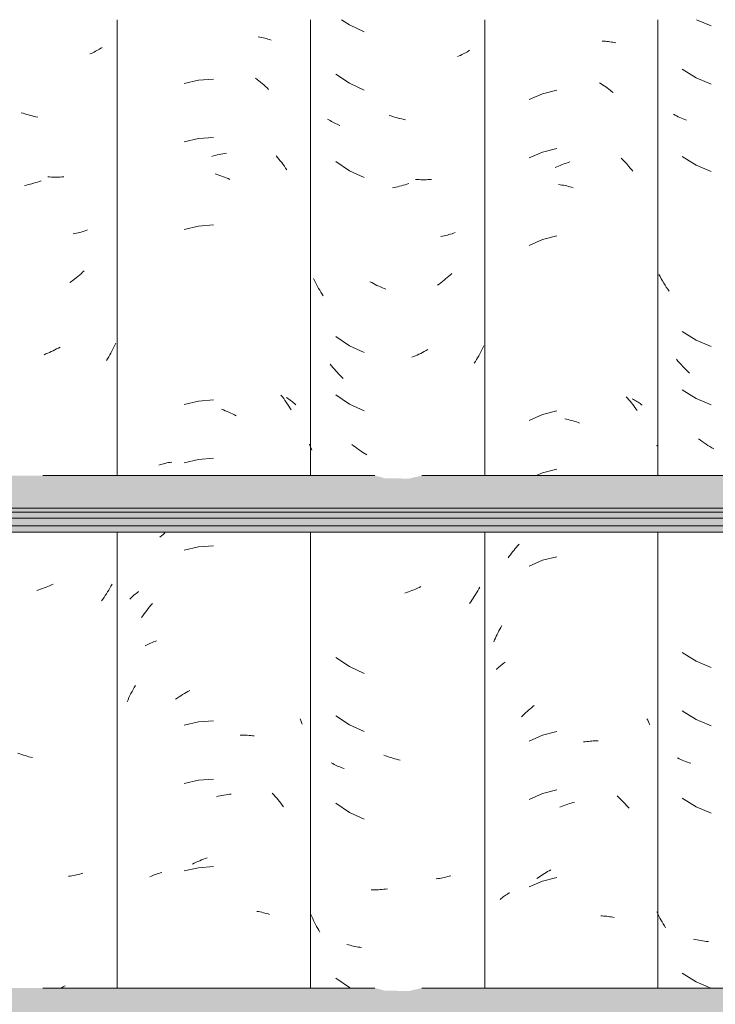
# Model space of a CAD drawing. Header units: metres. Extents: x -28.2 to -1.6, y -1.6 to 5.9.
# Tile 34 of 88: x -18.946 to -18.586, y 3.005 to 3.514. Entities that reach past the tile are written whole.
import ezdxf

# ---------------------------------------------------------------- set-up
doc = ezdxf.new("R2010")
doc.units = ezdxf.units.M
doc.layers.add('A-GLAZ-CWMG', color=7, linetype='Continuous', lineweight=5)
doc.layers.add('A-ROOF', color=7, linetype='Continuous', lineweight=5)

# ---------------------------------------------------------------- blocks, each defined once
blk = doc.blocks.new('FP_59-CASA 3')
at = {"layer": 'A-GLAZ-CWMG', "color": 9, "true_color": 0xc0c0c0}
for p, q in [((-18.59602, 3.51402), (-18.58857, 3.51088)), ((-18.60352, 3.4885), (-18.59636, 3.48402)), ((-18.59636, 3.48402), (-18.58857, 3.48074)), ((-18.60716, 3.4647), (-18.60794, 3.46514)), ((-18.60637, 3.46427), (-18.60716, 3.4647)), ((-18.60556, 3.46386), (-18.60637, 3.46427)), ((-18.60474, 3.46347), (-18.60556, 3.46386)), ((-18.6039, 3.4631), (-18.60474, 3.46347)), ((-18.60305, 3.46274), (-18.6039, 3.4631)), ((-18.60219, 3.46239), (-18.60305, 3.46274)), ((-18.60132, 3.46207), (-18.60219, 3.46239)), ((-18.60352, 3.44328), (-18.59636, 3.43881)), ((-18.59636, 3.43881), (-18.58857, 3.43553)), ((-18.61496, 3.38123), (-18.61556, 3.38236)), ((-18.61434, 3.38011), (-18.61496, 3.38123)), ((-18.61371, 3.379), (-18.61434, 3.38011)), ((-18.61305, 3.37791), (-18.61371, 3.379)), ((-18.61238, 3.37683), (-18.61305, 3.37791)), ((-18.6117, 3.37576), (-18.61238, 3.37683)), ((-18.611, 3.3747), (-18.6117, 3.37576)), ((-18.61028, 3.37366), (-18.611, 3.3747)), ((-18.60352, 3.35285), (-18.59636, 3.34838)), ((-18.59636, 3.34838), (-18.58857, 3.3451)), ((-18.60567, 3.3376), (-18.60647, 3.33855)), ((-18.60485, 3.33667), (-18.60567, 3.3376)), ((-18.60401, 3.33575), (-18.60485, 3.33667)), ((-18.60317, 3.33485), (-18.60401, 3.33575)), ((-18.60231, 3.33397), (-18.60317, 3.33485)), ((-18.60144, 3.3331), (-18.60231, 3.33397)), ((-18.60056, 3.33225), (-18.60144, 3.3331)), ((-18.59966, 3.33142), (-18.60056, 3.33225)), ((-18.60352, 3.32271), (-18.59636, 3.31824)), ((-18.59636, 3.31824), (-18.58857, 3.31496)), ((-18.59408, 3.29669), (-18.59503, 3.29741)), ((-18.61643, 3.29367), (-18.61663, 3.29406)), ((-18.59311, 3.29599), (-18.59408, 3.29669)), ((-18.59214, 3.2953), (-18.59311, 3.29599)), ((-18.59116, 3.29464), (-18.59214, 3.2953)), ((-18.59017, 3.294), (-18.59116, 3.29464)), ((-18.58917, 3.29338), (-18.59017, 3.294)), ((-18.58817, 3.29277), (-18.58917, 3.29338)), ((-18.58715, 3.29219), (-18.58817, 3.29277)), ((-18.60352, 3.18707), (-18.59636, 3.18259)), ((-18.59636, 3.18259), (-18.58857, 3.17931)), ((-18.60352, 3.15692), (-18.59636, 3.15245)), ((-18.59636, 3.15245), (-18.58857, 3.14917)), ((-18.60511, 3.13208), (-18.60592, 3.13248)), ((-18.60428, 3.13169), (-18.60511, 3.13208)), ((-18.60344, 3.13133), (-18.60428, 3.13169)), ((-18.60258, 3.13098), (-18.60344, 3.13133)), ((-18.60172, 3.13064), (-18.60258, 3.13098)), ((-18.60084, 3.13033), (-18.60172, 3.13064)), ((-18.59995, 3.13003), (-18.60084, 3.13033)), ((-18.59904, 3.12975), (-18.59995, 3.13003)), ((-18.60352, 3.11171), (-18.59636, 3.10724)), ((-18.59636, 3.10724), (-18.58857, 3.10396)), ((-18.61611, 3.05187), (-18.61663, 3.05292)), ((-18.61558, 3.05082), (-18.61611, 3.05187)), ((-18.61503, 3.04979), (-18.61558, 3.05082)), ((-18.61447, 3.04876), (-18.61503, 3.04979)), ((-18.61389, 3.04775), (-18.61447, 3.04876)), ((-18.6133, 3.04674), (-18.61389, 3.04775)), ((-18.6127, 3.04575), (-18.6133, 3.04674)), ((-18.61208, 3.04477), (-18.6127, 3.04575)), ((-18.59673, 3.0387), (-18.59766, 3.03893)), ((-18.59579, 3.03848), (-18.59673, 3.0387)), ((-18.59484, 3.03829), (-18.59579, 3.03848)), ((-18.59388, 3.03811), (-18.59484, 3.03829)), ((-18.59292, 3.03795), (-18.59388, 3.03811)), ((-18.59194, 3.03781), (-18.59292, 3.03795)), ((-18.59096, 3.03769), (-18.59194, 3.03781)), ((-18.58997, 3.03759), (-18.59096, 3.03769)), ((-18.60352, 3.02128), (-18.59636, 3.01681)), ((-18.59636, 3.01681), (-18.58874, 3.0136))]:
    blk.add_line(p, q, dxfattribs=at)
blk = doc.blocks.new('FP_60-CASA 3')
at = {"layer": 'A-GLAZ-CWMG', "color": 9, "true_color": 0xc0c0c0}
for p, q in [((-18.64477, 3.50298), (-18.64397, 3.50293)), ((-18.64397, 3.50293), (-18.64319, 3.50287)), ((-18.64319, 3.50287), (-18.6424, 3.50279)), ((-18.6424, 3.50279), (-18.64163, 3.5027)), ((-18.64163, 3.5027), (-18.64085, 3.5026)), ((-18.64085, 3.5026), (-18.64009, 3.50248)), ((-18.64009, 3.50248), (-18.63933, 3.50234)), ((-18.63933, 3.50234), (-18.63858, 3.5022)), ((-18.63858, 3.5022), (-18.63784, 3.50204)), ((-18.64622, 3.4814), (-18.64542, 3.4809)), ((-18.64542, 3.4809), (-18.64462, 3.48039)), ((-18.67562, 3.47578), (-18.68257, 3.47274)), ((-18.66826, 3.47766), (-18.67562, 3.47578)), ((-18.64462, 3.48039), (-18.64383, 3.47986)), ((-18.64383, 3.47986), (-18.64304, 3.47931)), ((-18.64304, 3.47931), (-18.64226, 3.47875)), ((-18.64226, 3.47875), (-18.64148, 3.47818)), ((-18.64148, 3.47818), (-18.64071, 3.47759)), ((-18.64071, 3.47759), (-18.63995, 3.47699)), ((-18.63995, 3.47699), (-18.6392, 3.47638)), ((-18.67562, 3.44564), (-18.68257, 3.4426)), ((-18.66826, 3.44752), (-18.67562, 3.44564)), ((-18.6641, 3.43966), (-18.66326, 3.43996)), ((-18.66326, 3.43996), (-18.66241, 3.44025)), ((-18.66241, 3.44025), (-18.66157, 3.44051)), ((-18.63509, 3.44254), (-18.63438, 3.44184)), ((-18.63438, 3.44184), (-18.63369, 3.44113)), ((-18.63369, 3.44113), (-18.633, 3.4404)), ((-18.633, 3.4404), (-18.63232, 3.43966)), ((-18.66913, 3.43755), (-18.6683, 3.43794)), ((-18.6683, 3.43794), (-18.66746, 3.43832)), ((-18.66746, 3.43832), (-18.66663, 3.43868)), ((-18.66663, 3.43868), (-18.66579, 3.43902)), ((-18.66579, 3.43902), (-18.66495, 3.43935)), ((-18.66495, 3.43935), (-18.6641, 3.43966)), ((-18.63232, 3.43966), (-18.63165, 3.43891)), ((-18.63165, 3.43891), (-18.63099, 3.43815)), ((-18.63099, 3.43815), (-18.63034, 3.43737)), ((-18.63034, 3.43737), (-18.6297, 3.43659)), ((-18.6297, 3.43659), (-18.62907, 3.43579)), ((-18.66738, 3.42884), (-18.66654, 3.42872)), ((-18.66654, 3.42872), (-18.6657, 3.42858)), ((-18.6657, 3.42858), (-18.66486, 3.42843)), ((-18.66486, 3.42843), (-18.66402, 3.42826)), ((-18.66402, 3.42826), (-18.66318, 3.42808)), ((-18.66318, 3.42808), (-18.66233, 3.42789)), ((-18.66233, 3.42789), (-18.66149, 3.42767)), ((-18.66149, 3.42767), (-18.66064, 3.42745)), ((-18.66064, 3.42745), (-18.65979, 3.4272)), ((-18.67562, 3.40043), (-18.68257, 3.39739)), ((-18.66826, 3.4023), (-18.67562, 3.40043)), ((-18.63238, 3.31915), (-18.63171, 3.3184)), ((-18.63171, 3.3184), (-18.63104, 3.31764)), ((-18.63104, 3.31764), (-18.63039, 3.31687)), ((-18.62932, 3.31814), (-18.6287, 3.31781)), ((-18.6287, 3.31781), (-18.62808, 3.31747)), ((-18.63039, 3.31687), (-18.62975, 3.31608)), ((-18.62975, 3.31608), (-18.62912, 3.31529)), ((-18.62912, 3.31529), (-18.6285, 3.31448)), ((-18.6285, 3.31448), (-18.62789, 3.31366)), ((-18.62808, 3.31747), (-18.62748, 3.31713)), ((-18.62789, 3.31366), (-18.62729, 3.31283)), ((-18.62748, 3.31713), (-18.62689, 3.31677)), ((-18.62729, 3.31283), (-18.6267, 3.31199)), ((-18.62689, 3.31677), (-18.62631, 3.3164)), ((-18.62631, 3.3164), (-18.62574, 3.31602)), ((-18.62574, 3.31602), (-18.62518, 3.31563)), ((-18.62518, 3.31563), (-18.62464, 3.31523)), ((-18.62464, 3.31523), (-18.6241, 3.31482)), ((-18.67562, 3.31), (-18.68257, 3.30696)), ((-18.66826, 3.31187), (-18.67562, 3.31)), ((-18.66409, 3.30771), (-18.66325, 3.30753)), ((-18.66325, 3.30753), (-18.6624, 3.30733)), ((-18.6624, 3.30733), (-18.66156, 3.30712)), ((-18.66156, 3.30712), (-18.66071, 3.3069)), ((-18.66071, 3.3069), (-18.65987, 3.30665)), ((-18.65987, 3.30665), (-18.65902, 3.3064)), ((-18.65902, 3.3064), (-18.65817, 3.30613)), ((-18.65817, 3.30613), (-18.65733, 3.30584)), ((-18.65733, 3.30584), (-18.65649, 3.30554)), ((-18.67562, 3.27985), (-18.67896, 3.27839)), ((-18.66826, 3.28173), (-18.67562, 3.27985)), ((-18.68973, 3.2407), (-18.68907, 3.24146)), ((-18.68907, 3.24146), (-18.6884, 3.24221)), ((-18.6884, 3.24221), (-18.68772, 3.24295)), ((-18.69348, 3.23588), (-18.69288, 3.23671)), ((-18.69288, 3.23671), (-18.69227, 3.23753)), ((-18.69227, 3.23753), (-18.69165, 3.23834)), ((-18.69165, 3.23834), (-18.69102, 3.23914)), ((-18.69102, 3.23914), (-18.69038, 3.23992)), ((-18.69038, 3.23992), (-18.68973, 3.2407)), ((-18.66826, 3.23652), (-18.67562, 3.23464)), ((-18.67562, 3.23464), (-18.68257, 3.2316)), ((-18.69715, 3.19999), (-18.69663, 3.20089)), ((-18.69958, 3.19537), (-18.69912, 3.19631)), ((-18.69912, 3.19631), (-18.69865, 3.19725)), ((-18.69865, 3.19725), (-18.69816, 3.19817)), ((-18.69816, 3.19817), (-18.69766, 3.19909)), ((-18.69766, 3.19909), (-18.69715, 3.19999)), ((-18.70088, 3.1925), (-18.70046, 3.19347)), ((-18.70046, 3.19347), (-18.70003, 3.19442)), ((-18.70003, 3.19442), (-18.69958, 3.19537)), ((-18.69759, 3.18), (-18.69708, 3.18043)), ((-18.69708, 3.18043), (-18.69655, 3.18085)), ((-18.69655, 3.18085), (-18.69602, 3.18125)), ((-18.69602, 3.18125), (-18.69547, 3.18165)), ((-18.69547, 3.18165), (-18.69491, 3.18204)), ((-18.69951, 3.17821), (-18.69905, 3.17867)), ((-18.69905, 3.17867), (-18.69858, 3.17912)), ((-18.69858, 3.17912), (-18.69809, 3.17957)), ((-18.69809, 3.17957), (-18.69759, 3.18)), ((-18.68584, 3.15445), (-18.68513, 3.15514)), ((-18.68513, 3.15514), (-18.68441, 3.15582)), ((-18.68441, 3.15582), (-18.68368, 3.15648)), ((-18.68368, 3.15648), (-18.68294, 3.15713)), ((-18.68294, 3.15713), (-18.6822, 3.15777)), ((-18.6822, 3.15777), (-18.68145, 3.1584)), ((-18.68145, 3.1584), (-18.68069, 3.15901)), ((-18.68069, 3.15901), (-18.67993, 3.15961)), ((-18.68654, 3.15374), (-18.68584, 3.15445)), ((-18.62169, 3.15277), (-18.6213, 3.15198)), ((-18.6213, 3.15198), (-18.62092, 3.15119)), ((-18.62092, 3.15119), (-18.62055, 3.15039)), ((-18.62055, 3.15039), (-18.62019, 3.14959)), ((-18.66826, 3.14609), (-18.67562, 3.14421)), ((-18.67562, 3.14421), (-18.68257, 3.14117)), ((-18.65441, 3.14075), (-18.65357, 3.14087)), ((-18.65357, 3.14087), (-18.65274, 3.14098)), ((-18.65274, 3.14098), (-18.65191, 3.14108)), ((-18.65191, 3.14108), (-18.65107, 3.14116)), ((-18.65107, 3.14116), (-18.65025, 3.14122)), ((-18.65025, 3.14122), (-18.64942, 3.14127)), ((-18.64942, 3.14127), (-18.6486, 3.1413)), ((-18.6486, 3.1413), (-18.64779, 3.14132)), ((-18.64779, 3.14132), (-18.64698, 3.14133)), ((-18.67562, 3.11407), (-18.68257, 3.11103)), ((-18.66826, 3.11595), (-18.67562, 3.11407)), ((-18.66168, 3.10891), (-18.66084, 3.10916)), ((-18.66084, 3.10916), (-18.65999, 3.1094)), ((-18.65999, 3.1094), (-18.65914, 3.10963)), ((-18.63715, 3.11291), (-18.63643, 3.11224)), ((-18.63643, 3.11224), (-18.63571, 3.11157)), ((-18.63571, 3.11157), (-18.63499, 3.11088)), ((-18.63499, 3.11088), (-18.63429, 3.11017)), ((-18.63429, 3.11017), (-18.63359, 3.10946)), ((-18.63359, 3.10946), (-18.63291, 3.10873)), ((-18.66674, 3.10706), (-18.6659, 3.10741)), ((-18.6659, 3.10741), (-18.66506, 3.10774)), ((-18.66506, 3.10774), (-18.66422, 3.10805)), ((-18.66422, 3.10805), (-18.66337, 3.10835)), ((-18.66337, 3.10835), (-18.66253, 3.10864)), ((-18.66253, 3.10864), (-18.66168, 3.10891)), ((-18.63291, 3.10873), (-18.63223, 3.10799)), ((-18.63223, 3.10799), (-18.63156, 3.10724)), ((-18.63156, 3.10724), (-18.6309, 3.10647)), ((-18.67385, 3.07331), (-18.67304, 3.07379)), ((-18.67304, 3.07379), (-18.67222, 3.07425)), ((-18.67222, 3.07425), (-18.6714, 3.07469)), ((-18.67562, 3.06886), (-18.68257, 3.06582)), ((-18.67862, 3.07016), (-18.67783, 3.07072)), ((-18.67783, 3.07072), (-18.67705, 3.07127)), ((-18.67705, 3.07127), (-18.67626, 3.0718)), ((-18.67626, 3.0718), (-18.67546, 3.07232)), ((-18.66826, 3.07073), (-18.67562, 3.06886)), ((-18.67546, 3.07232), (-18.67466, 3.07283)), ((-18.67466, 3.07283), (-18.67385, 3.07331)), ((-18.69763, 3.0594), (-18.69712, 3.05982)), ((-18.69712, 3.05982), (-18.6966, 3.06024)), ((-18.6966, 3.06024), (-18.69606, 3.06065)), ((-18.69606, 3.06065), (-18.69551, 3.06105)), ((-18.69551, 3.06105), (-18.69495, 3.06143)), ((-18.69495, 3.06143), (-18.69438, 3.06181)), ((-18.69438, 3.06181), (-18.6938, 3.06218)), ((-18.6938, 3.06218), (-18.69321, 3.06254)), ((-18.69321, 3.06254), (-18.69261, 3.06288)), ((-18.64561, 3.05088), (-18.64481, 3.05084)), ((-18.64481, 3.05084), (-18.64401, 3.05079)), ((-18.64401, 3.05079), (-18.64322, 3.05073)), ((-18.64322, 3.05073), (-18.64244, 3.05066)), ((-18.64244, 3.05066), (-18.64166, 3.05056)), ((-18.64166, 3.05056), (-18.64089, 3.05046)), ((-18.64089, 3.05046), (-18.64013, 3.05034)), ((-18.64013, 3.05034), (-18.63937, 3.05021)), ((-18.63937, 3.05021), (-18.63862, 3.05006))]:
    blk.add_line(p, q, dxfattribs=at)
blk = doc.blocks.new('FP_61-CASA 3')
at = {"layer": 'A-GLAZ-CWMG', "color": 9, "true_color": 0xc0c0c0}
for p, q in [((-18.77949, 3.51402), (-18.77548, 3.51131)), ((-18.77548, 3.51131), (-18.76779, 3.5078)), ((-18.71733, 3.49595), (-18.71806, 3.4956)), ((-18.71661, 3.49631), (-18.71733, 3.49595)), ((-18.7159, 3.49669), (-18.71661, 3.49631)), ((-18.7152, 3.49707), (-18.7159, 3.49669)), ((-18.71452, 3.49747), (-18.7152, 3.49707)), ((-18.71385, 3.49789), (-18.71452, 3.49747)), ((-18.71319, 3.49831), (-18.71385, 3.49789)), ((-18.7188, 3.49526), (-18.71955, 3.49494)), ((-18.71806, 3.4956), (-18.7188, 3.49526)), ((-18.78248, 3.48589), (-18.77548, 3.48117)), ((-18.77548, 3.48117), (-18.76779, 3.47766)), ((-18.78609, 3.46227), (-18.78675, 3.46269)), ((-18.78541, 3.46187), (-18.78609, 3.46227)), ((-18.78472, 3.46147), (-18.78541, 3.46187)), ((-18.78401, 3.46109), (-18.78472, 3.46147)), ((-18.7833, 3.46072), (-18.78401, 3.46109)), ((-18.78257, 3.46037), (-18.7833, 3.46072)), ((-18.78184, 3.46003), (-18.78257, 3.46037)), ((-18.75404, 3.46427), (-18.75498, 3.46458)), ((-18.7531, 3.46396), (-18.75404, 3.46427)), ((-18.75216, 3.46368), (-18.7531, 3.46396)), ((-18.75122, 3.46341), (-18.75216, 3.46368)), ((-18.75028, 3.46316), (-18.75122, 3.46341)), ((-18.74933, 3.46293), (-18.75028, 3.46316)), ((-18.74839, 3.46271), (-18.74933, 3.46293)), ((-18.74745, 3.46251), (-18.74839, 3.46271)), ((-18.74651, 3.46233), (-18.74745, 3.46251)), ((-18.78109, 3.4597), (-18.78184, 3.46003)), ((-18.78033, 3.45938), (-18.78109, 3.4597)), ((-18.78248, 3.44067), (-18.77548, 3.43596)), ((-18.77548, 3.43596), (-18.76779, 3.43244)), ((-18.74034, 3.43142), (-18.74126, 3.43148)), ((-18.73941, 3.43136), (-18.74034, 3.43142)), ((-18.73849, 3.43133), (-18.73941, 3.43136)), ((-18.73758, 3.43131), (-18.73849, 3.43133)), ((-18.73667, 3.4313), (-18.73758, 3.43131)), ((-18.73576, 3.43132), (-18.73667, 3.4313)), ((-18.73486, 3.43135), (-18.73576, 3.43132)), ((-18.73396, 3.43139), (-18.73486, 3.43135)), ((-18.73307, 3.43145), (-18.73396, 3.43139)), ((-18.75233, 3.42724), (-18.75327, 3.42705)), ((-18.75139, 3.42745), (-18.75233, 3.42724)), ((-18.75045, 3.42767), (-18.75139, 3.42745)), ((-18.74951, 3.42791), (-18.75045, 3.42767)), ((-18.74856, 3.42817), (-18.74951, 3.42791)), ((-18.74762, 3.42845), (-18.74856, 3.42817)), ((-18.74668, 3.42874), (-18.74762, 3.42845)), ((-18.74574, 3.42905), (-18.74668, 3.42874)), ((-18.74481, 3.42938), (-18.74574, 3.42905)), ((-18.72733, 3.40212), (-18.72818, 3.40196)), ((-18.72649, 3.40231), (-18.72733, 3.40212)), ((-18.72566, 3.4025), (-18.72649, 3.40231)), ((-18.72484, 3.40272), (-18.72566, 3.4025)), ((-18.72402, 3.40294), (-18.72484, 3.40272)), ((-18.72322, 3.40318), (-18.72402, 3.40294)), ((-18.72242, 3.40344), (-18.72322, 3.40318)), ((-18.72163, 3.40371), (-18.72242, 3.40344)), ((-18.72085, 3.404), (-18.72163, 3.40371)), ((-18.7935, 3.37919), (-18.794, 3.38022)), ((-18.79299, 3.37817), (-18.7935, 3.37919)), ((-18.72742, 3.37869), (-18.72827, 3.37804)), ((-18.72658, 3.37935), (-18.72742, 3.37869)), ((-18.72574, 3.38002), (-18.72658, 3.37935)), ((-18.72492, 3.38071), (-18.72574, 3.38002)), ((-18.7241, 3.38141), (-18.72492, 3.38071)), ((-18.72329, 3.38213), (-18.7241, 3.38141)), ((-18.7225, 3.38287), (-18.72329, 3.38213)), ((-18.79246, 3.37716), (-18.79299, 3.37817)), ((-18.79192, 3.37616), (-18.79246, 3.37716)), ((-18.79136, 3.37517), (-18.79192, 3.37616)), ((-18.79079, 3.37419), (-18.79136, 3.37517)), ((-18.79021, 3.37321), (-18.79079, 3.37419)), ((-18.76395, 3.37812), (-18.76486, 3.37862)), ((-18.76304, 3.37764), (-18.76395, 3.37812)), ((-18.76213, 3.37717), (-18.76304, 3.37764)), ((-18.76121, 3.37672), (-18.76213, 3.37717)), ((-18.76029, 3.37629), (-18.76121, 3.37672)), ((-18.75936, 3.37588), (-18.76029, 3.37629)), ((-18.75843, 3.37548), (-18.75936, 3.37588)), ((-18.7575, 3.3751), (-18.75843, 3.37548)), ((-18.75657, 3.37474), (-18.7575, 3.3751)), ((-18.72912, 3.37741), (-18.72998, 3.3768)), ((-18.72827, 3.37804), (-18.72912, 3.37741)), ((-18.78961, 3.37225), (-18.79021, 3.37321)), ((-18.789, 3.37131), (-18.78961, 3.37225)), ((-18.78248, 3.35024), (-18.77548, 3.34553)), ((-18.77548, 3.34553), (-18.76779, 3.34202)), ((-18.73585, 3.34301), (-18.73676, 3.34252)), ((-18.73495, 3.34351), (-18.73585, 3.34301)), ((-18.70703, 3.34335), (-18.70755, 3.34233)), ((-18.70653, 3.34437), (-18.70703, 3.34335)), ((-18.70604, 3.34541), (-18.70653, 3.34437)), ((-18.74228, 3.33992), (-18.74322, 3.33955)), ((-18.74135, 3.34031), (-18.74228, 3.33992)), ((-18.74043, 3.34072), (-18.74135, 3.34031)), ((-18.7395, 3.34114), (-18.74043, 3.34072)), ((-18.73858, 3.34158), (-18.7395, 3.34114)), ((-18.73767, 3.34204), (-18.73858, 3.34158)), ((-18.73676, 3.34252), (-18.73767, 3.34204)), ((-18.70977, 3.33836), (-18.71036, 3.3374)), ((-18.7092, 3.33934), (-18.70977, 3.33836)), ((-18.70863, 3.34033), (-18.7092, 3.33934)), ((-18.70809, 3.34133), (-18.70863, 3.34033)), ((-18.70755, 3.34233), (-18.70809, 3.34133)), ((-18.78465, 3.33518), (-18.78534, 3.33605)), ((-18.78394, 3.33432), (-18.78465, 3.33518)), ((-18.78323, 3.33347), (-18.78394, 3.33432)), ((-18.7825, 3.33264), (-18.78323, 3.33347)), ((-18.71036, 3.3374), (-18.71096, 3.33644)), ((-18.78176, 3.33182), (-18.7825, 3.33264)), ((-18.78102, 3.33102), (-18.78176, 3.33182)), ((-18.78026, 3.33022), (-18.78102, 3.33102)), ((-18.77949, 3.32944), (-18.78026, 3.33022)), ((-18.77871, 3.32868), (-18.77949, 3.32944)), ((-18.78248, 3.3201), (-18.77548, 3.31539)), ((-18.77548, 3.31539), (-18.76779, 3.31187)), ((-18.79571, 3.29367), (-18.79613, 3.29473)), ((-18.79527, 3.29261), (-18.79571, 3.29367)), ((-18.79481, 3.29156), (-18.79527, 3.29261)), ((-18.77333, 3.29385), (-18.77417, 3.29452)), ((-18.77249, 3.2932), (-18.77333, 3.29385)), ((-18.77164, 3.29256), (-18.77249, 3.2932)), ((-18.77078, 3.29194), (-18.77164, 3.29256)), ((-18.76991, 3.29133), (-18.77078, 3.29194)), ((-18.76904, 3.29074), (-18.76991, 3.29133)), ((-18.76816, 3.29017), (-18.76904, 3.29074)), ((-18.76727, 3.28961), (-18.76816, 3.29017)), ((-18.76638, 3.28907), (-18.76727, 3.28961)), ((-18.73851, 3.22105), (-18.73943, 3.22061)), ((-18.74595, 3.21799), (-18.74689, 3.21768)), ((-18.74501, 3.21831), (-18.74595, 3.21799)), ((-18.74407, 3.21865), (-18.74501, 3.21831)), ((-18.74314, 3.21901), (-18.74407, 3.21865)), ((-18.74221, 3.21938), (-18.74314, 3.21901)), ((-18.74128, 3.21978), (-18.74221, 3.21938)), ((-18.74035, 3.22018), (-18.74128, 3.21978)), ((-18.73943, 3.22061), (-18.74035, 3.22018)), ((-18.71091, 3.21595), (-18.71153, 3.21501)), ((-18.71031, 3.21691), (-18.71091, 3.21595)), ((-18.70972, 3.21788), (-18.71031, 3.21691)), ((-18.70915, 3.21885), (-18.70972, 3.21788)), ((-18.70859, 3.21984), (-18.70915, 3.21885)), ((-18.70804, 3.22084), (-18.70859, 3.21984)), ((-18.71279, 3.21315), (-18.71345, 3.21224)), ((-18.71215, 3.21407), (-18.71279, 3.21315)), ((-18.71153, 3.21501), (-18.71215, 3.21407)), ((-18.78248, 3.18446), (-18.77548, 3.17974)), ((-18.77548, 3.17974), (-18.76779, 3.17623)), ((-18.78248, 3.15431), (-18.77548, 3.1496)), ((-18.77548, 3.1496), (-18.76779, 3.14609)), ((-18.78411, 3.12957), (-18.78481, 3.12995)), ((-18.78339, 3.1292), (-18.78411, 3.12957)), ((-18.75673, 3.13365), (-18.75766, 3.13402)), ((-18.75579, 3.1333), (-18.75673, 3.13365)), ((-18.75485, 3.13297), (-18.75579, 3.1333)), ((-18.75392, 3.13265), (-18.75485, 3.13297)), ((-18.75297, 3.13235), (-18.75392, 3.13265)), ((-18.75203, 3.13207), (-18.75297, 3.13235)), ((-18.75109, 3.13181), (-18.75203, 3.13207)), ((-18.75015, 3.13156), (-18.75109, 3.13181)), ((-18.74921, 3.13133), (-18.75015, 3.13156)), ((-18.78267, 3.12884), (-18.78339, 3.1292)), ((-18.78194, 3.1285), (-18.78267, 3.12884)), ((-18.78119, 3.12817), (-18.78194, 3.1285)), ((-18.78043, 3.12785), (-18.78119, 3.12817)), ((-18.77967, 3.12755), (-18.78043, 3.12785)), ((-18.77889, 3.12726), (-18.77967, 3.12755)), ((-18.77811, 3.12699), (-18.77889, 3.12726)), ((-18.78248, 3.1091), (-18.77548, 3.10439)), ((-18.77548, 3.10439), (-18.76779, 3.10087)), ((-18.72978, 3.07012), (-18.73065, 3.07)), ((-18.72892, 3.07025), (-18.72978, 3.07012)), ((-18.72807, 3.07041), (-18.72892, 3.07025)), ((-18.72722, 3.07058), (-18.72807, 3.07041)), ((-18.72638, 3.07076), (-18.72722, 3.07058)), ((-18.72555, 3.07096), (-18.72638, 3.07076)), ((-18.72473, 3.07117), (-18.72555, 3.07096)), ((-18.72391, 3.0714), (-18.72473, 3.07117)), ((-18.72311, 3.07165), (-18.72391, 3.0714)), ((-18.76325, 3.06435), (-18.76416, 3.06435)), ((-18.76234, 3.06436), (-18.76325, 3.06435)), ((-18.76142, 3.06438), (-18.76234, 3.06436)), ((-18.7605, 3.06443), (-18.76142, 3.06438)), ((-18.75958, 3.06449), (-18.7605, 3.06443)), ((-18.75865, 3.06456), (-18.75958, 3.06449)), ((-18.75772, 3.06466), (-18.75865, 3.06456)), ((-18.75679, 3.06477), (-18.75772, 3.06466)), ((-18.75585, 3.0649), (-18.75679, 3.06477)), ((-18.79489, 3.0506), (-18.79534, 3.05165)), ((-18.79442, 3.04955), (-18.79489, 3.0506)), ((-18.79393, 3.04851), (-18.79442, 3.04955)), ((-18.79343, 3.04748), (-18.79393, 3.04851)), ((-18.79292, 3.04646), (-18.79343, 3.04748)), ((-18.79239, 3.04545), (-18.79292, 3.04646)), ((-18.79184, 3.04445), (-18.79239, 3.04545)), ((-18.79129, 3.04346), (-18.79184, 3.04445)), ((-18.79071, 3.04248), (-18.79129, 3.04346)), ((-18.77594, 3.03589), (-18.77675, 3.03613)), ((-18.77512, 3.03567), (-18.77594, 3.03589)), ((-18.77429, 3.03546), (-18.77512, 3.03567)), ((-18.77346, 3.03527), (-18.77429, 3.03546)), ((-18.77261, 3.0351), (-18.77346, 3.03527)), ((-18.77176, 3.03494), (-18.77261, 3.0351)), ((-18.7709, 3.03479), (-18.77176, 3.03494)), ((-18.77004, 3.03466), (-18.7709, 3.03479)), ((-18.76917, 3.03455), (-18.77004, 3.03466)), ((-18.78248, 3.01867), (-18.77548, 3.01396)), ((-18.77548, 3.01396), (-18.77468, 3.0136))]:
    blk.add_line(p, q, dxfattribs=at)
blk = doc.blocks.new('FP_62-CASA 3')
at = {"layer": 'A-GLAZ-CWMG', "color": 9, "true_color": 0xc0c0c0}
for p, q in [((-18.82253, 3.50524), (-18.82167, 3.50507)), ((-18.82167, 3.50507), (-18.82083, 3.50489)), ((-18.82083, 3.50489), (-18.81999, 3.5047)), ((-18.81999, 3.5047), (-18.81916, 3.50449)), ((-18.81916, 3.50449), (-18.81834, 3.50426)), ((-18.81834, 3.50426), (-18.81753, 3.50402)), ((-18.81753, 3.50402), (-18.81673, 3.50376)), ((-18.81673, 3.50376), (-18.81594, 3.50349)), ((-18.85338, 3.48272), (-18.86086, 3.48101)), ((-18.84573, 3.4833), (-18.85338, 3.48272)), ((-18.82392, 3.48384), (-18.82306, 3.48316)), ((-18.82306, 3.48316), (-18.8222, 3.48247)), ((-18.8222, 3.48247), (-18.82135, 3.48176)), ((-18.82135, 3.48176), (-18.8205, 3.48103)), ((-18.8205, 3.48103), (-18.81967, 3.48029)), ((-18.81967, 3.48029), (-18.81885, 3.47954)), ((-18.81885, 3.47954), (-18.81803, 3.47877)), ((-18.81803, 3.47877), (-18.81722, 3.47798)), ((-18.85338, 3.45257), (-18.86086, 3.45087)), ((-18.84573, 3.45316), (-18.85338, 3.45257)), ((-18.84087, 3.44475), (-18.83991, 3.44493)), ((-18.83991, 3.44493), (-18.83896, 3.44508)), ((-18.84662, 3.44334), (-18.84566, 3.44362)), ((-18.84566, 3.44362), (-18.8447, 3.44388)), ((-18.8447, 3.44388), (-18.84374, 3.44413)), ((-18.84374, 3.44413), (-18.84279, 3.44435)), ((-18.84279, 3.44435), (-18.84183, 3.44456)), ((-18.84183, 3.44456), (-18.84087, 3.44475)), ((-18.81335, 3.44371), (-18.81261, 3.44283)), ((-18.81261, 3.44283), (-18.81188, 3.44195)), ((-18.81188, 3.44195), (-18.81116, 3.44105)), ((-18.81116, 3.44105), (-18.81045, 3.44014)), ((-18.81045, 3.44014), (-18.80976, 3.43922)), ((-18.80976, 3.43922), (-18.80907, 3.43828)), ((-18.80907, 3.43828), (-18.8084, 3.43733)), ((-18.8084, 3.43733), (-18.80774, 3.43637)), ((-18.84483, 3.43433), (-18.84387, 3.43404)), ((-18.84387, 3.43404), (-18.84291, 3.43373)), ((-18.84291, 3.43373), (-18.84196, 3.4334)), ((-18.84196, 3.4334), (-18.841, 3.43306)), ((-18.841, 3.43306), (-18.84004, 3.4327)), ((-18.84004, 3.4327), (-18.83909, 3.43232)), ((-18.83909, 3.43232), (-18.83814, 3.43192)), ((-18.83814, 3.43192), (-18.83719, 3.4315)), ((-18.85338, 3.40736), (-18.86086, 3.40566)), ((-18.84573, 3.40794), (-18.85338, 3.40736)), ((-18.81082, 3.32005), (-18.81012, 3.31913)), ((-18.81012, 3.31913), (-18.80943, 3.3182)), ((-18.80943, 3.3182), (-18.80875, 3.31726)), ((-18.80798, 3.31874), (-18.80733, 3.31831)), ((-18.80733, 3.31831), (-18.80669, 3.31787)), ((-18.80669, 3.31787), (-18.80607, 3.31741)), ((-18.85338, 3.31693), (-18.86086, 3.31523)), ((-18.84573, 3.31752), (-18.85338, 3.31693)), ((-18.8415, 3.31267), (-18.84054, 3.31232)), ((-18.80875, 3.31726), (-18.80808, 3.3163)), ((-18.80808, 3.3163), (-18.80743, 3.31533)), ((-18.80743, 3.31533), (-18.8068, 3.31435)), ((-18.8068, 3.31435), (-18.80617, 3.31336)), ((-18.80617, 3.31336), (-18.80556, 3.31236)), ((-18.80607, 3.31741), (-18.80546, 3.31695)), ((-18.80546, 3.31695), (-18.80487, 3.31647)), ((-18.80487, 3.31647), (-18.80429, 3.31599)), ((-18.80429, 3.31599), (-18.80372, 3.31549)), ((-18.80372, 3.31549), (-18.80317, 3.31498)), ((-18.84054, 3.31232), (-18.83958, 3.31194)), ((-18.83958, 3.31194), (-18.83863, 3.31156)), ((-18.83863, 3.31156), (-18.83768, 3.31115)), ((-18.83768, 3.31115), (-18.83673, 3.31073)), ((-18.83673, 3.31073), (-18.83579, 3.31028)), ((-18.83579, 3.31028), (-18.83485, 3.30983)), ((-18.83485, 3.30983), (-18.83391, 3.30935)), ((-18.84573, 3.28737), (-18.85338, 3.28679)), ((-18.87391, 3.28385), (-18.8731, 3.2841)), ((-18.8731, 3.2841), (-18.87228, 3.28433)), ((-18.87228, 3.28433), (-18.87146, 3.28455)), ((-18.87146, 3.28455), (-18.87062, 3.28475)), ((-18.87062, 3.28475), (-18.86978, 3.28493)), ((-18.86978, 3.28493), (-18.86893, 3.2851)), ((-18.86893, 3.2851), (-18.86807, 3.28525)), ((-18.86807, 3.28525), (-18.8672, 3.28539)), ((-18.85338, 3.28679), (-18.86086, 3.28508)), ((-18.87336, 3.24653), (-18.87254, 3.2473)), ((-18.87254, 3.2473), (-18.87172, 3.24806)), ((-18.87172, 3.24806), (-18.87089, 3.2488)), ((-18.85338, 3.24157), (-18.86086, 3.23987)), ((-18.84573, 3.24216), (-18.85338, 3.24157)), ((-18.8879, 3.21557), (-18.88735, 3.21608)), ((-18.88735, 3.21608), (-18.88678, 3.21657)), ((-18.88678, 3.21657), (-18.8862, 3.21706)), ((-18.8862, 3.21706), (-18.8856, 3.21753)), ((-18.8856, 3.21753), (-18.88499, 3.21799)), ((-18.88499, 3.21799), (-18.88436, 3.21845)), ((-18.88897, 3.21453), (-18.88844, 3.21505)), ((-18.88844, 3.21505), (-18.8879, 3.21557)), ((-18.87876, 3.21057), (-18.87802, 3.21144)), ((-18.87802, 3.21144), (-18.87727, 3.2123)), ((-18.88295, 3.20505), (-18.88228, 3.206)), ((-18.88228, 3.206), (-18.8816, 3.20694)), ((-18.8816, 3.20694), (-18.88091, 3.20787)), ((-18.88091, 3.20787), (-18.8802, 3.20878)), ((-18.8802, 3.20878), (-18.87949, 3.20968)), ((-18.87949, 3.20968), (-18.87876, 3.21057)), ((-18.88105, 3.19038), (-18.88035, 3.19076)), ((-18.88035, 3.19076), (-18.87963, 3.19112)), ((-18.87963, 3.19112), (-18.87891, 3.19147)), ((-18.87891, 3.19147), (-18.87817, 3.19181)), ((-18.87817, 3.19181), (-18.87742, 3.19214)), ((-18.87742, 3.19214), (-18.87666, 3.19245)), ((-18.87666, 3.19245), (-18.87589, 3.19274)), ((-18.87589, 3.19274), (-18.87511, 3.19303)), ((-18.88886, 3.16477), (-18.88834, 3.16583)), ((-18.88834, 3.16583), (-18.88779, 3.16688)), ((-18.88779, 3.16688), (-18.88724, 3.16792)), ((-18.88724, 3.16792), (-18.88667, 3.16896)), ((-18.88667, 3.16896), (-18.88608, 3.16998)), ((-18.86258, 3.16465), (-18.86167, 3.16523)), ((-18.86167, 3.16523), (-18.86075, 3.16579)), ((-18.86075, 3.16579), (-18.85983, 3.16633)), ((-18.85983, 3.16633), (-18.85891, 3.16685)), ((-18.85891, 3.16685), (-18.85798, 3.16736)), ((-18.89036, 3.16152), (-18.88987, 3.16261)), ((-18.88987, 3.16261), (-18.88938, 3.16369)), ((-18.88938, 3.16369), (-18.88886, 3.16477)), ((-18.86527, 3.16283), (-18.86438, 3.16346)), ((-18.86438, 3.16346), (-18.86348, 3.16406)), ((-18.86348, 3.16406), (-18.86258, 3.16465)), ((-18.85338, 3.15115), (-18.86086, 3.14944)), ((-18.84573, 3.15173), (-18.85338, 3.15115)), ((-18.80097, 3.15274), (-18.80056, 3.1518)), ((-18.80056, 3.1518), (-18.80017, 3.15086)), ((-18.80017, 3.15086), (-18.79979, 3.14991)), ((-18.83187, 3.14427), (-18.83095, 3.14427)), ((-18.83095, 3.14427), (-18.83003, 3.14426)), ((-18.83003, 3.14426), (-18.82912, 3.14424)), ((-18.82912, 3.14424), (-18.82821, 3.1442)), ((-18.82821, 3.1442), (-18.82731, 3.14414)), ((-18.82731, 3.14414), (-18.82642, 3.14406)), ((-18.82642, 3.14406), (-18.82553, 3.14397)), ((-18.82553, 3.14397), (-18.82465, 3.14386)), ((-18.85338, 3.121), (-18.86086, 3.1193)), ((-18.84573, 3.12159), (-18.85338, 3.121)), ((-18.8153, 3.11429), (-18.81453, 3.11346)), ((-18.84418, 3.11245), (-18.84322, 3.11268)), ((-18.84322, 3.11268), (-18.84226, 3.1129)), ((-18.84226, 3.1129), (-18.8413, 3.1131)), ((-18.8413, 3.1131), (-18.84035, 3.11328)), ((-18.84035, 3.11328), (-18.83939, 3.11344)), ((-18.83939, 3.11344), (-18.83844, 3.11359)), ((-18.83844, 3.11359), (-18.83749, 3.11372)), ((-18.83749, 3.11372), (-18.83654, 3.11383)), ((-18.81453, 3.11346), (-18.81377, 3.11261)), ((-18.81377, 3.11261), (-18.81302, 3.11174)), ((-18.81302, 3.11174), (-18.81228, 3.11087)), ((-18.81228, 3.11087), (-18.81155, 3.10998)), ((-18.81155, 3.10998), (-18.81084, 3.10907)), ((-18.81084, 3.10907), (-18.81014, 3.10816)), ((-18.81014, 3.10816), (-18.80945, 3.10723)), ((-18.85563, 3.07812), (-18.85468, 3.07857)), ((-18.85468, 3.07857), (-18.85374, 3.079)), ((-18.85374, 3.079), (-18.85279, 3.07941)), ((-18.85279, 3.07941), (-18.85184, 3.0798)), ((-18.85184, 3.0798), (-18.85088, 3.08017)), ((-18.85088, 3.08017), (-18.84993, 3.08053)), ((-18.84993, 3.08053), (-18.84897, 3.08087)), ((-18.85338, 3.07579), (-18.86086, 3.07409)), ((-18.85657, 3.07766), (-18.85563, 3.07812)), ((-18.84573, 3.07637), (-18.85338, 3.07579)), ((-18.87855, 3.07107), (-18.87781, 3.0714)), ((-18.87781, 3.0714), (-18.87705, 3.07172)), ((-18.87705, 3.07172), (-18.87629, 3.07202)), ((-18.87629, 3.07202), (-18.87551, 3.07231)), ((-18.87551, 3.07231), (-18.87473, 3.07259)), ((-18.87473, 3.07259), (-18.87393, 3.07285)), ((-18.87393, 3.07285), (-18.87312, 3.07309)), ((-18.87312, 3.07309), (-18.87231, 3.07332)), ((-18.82333, 3.05323), (-18.82247, 3.05308)), ((-18.82247, 3.05308), (-18.82162, 3.05292)), ((-18.82162, 3.05292), (-18.82077, 3.05274)), ((-18.82077, 3.05274), (-18.81993, 3.05254)), ((-18.81993, 3.05254), (-18.81911, 3.05233)), ((-18.81911, 3.05233), (-18.81829, 3.0521)), ((-18.81829, 3.0521), (-18.81748, 3.05186)), ((-18.81748, 3.05186), (-18.81668, 3.0516))]:
    blk.add_line(p, q, dxfattribs=at)
blk = doc.blocks.new('FP_63-CASA 3')
at = {"layer": 'A-GLAZ-CWMG', "color": 9, "true_color": 0xc0c0c0}
for p, q in [((-18.90883, 3.49663), (-18.90958, 3.49631)), ((-18.90809, 3.49697), (-18.90883, 3.49663)), ((-18.90736, 3.49732), (-18.90809, 3.49697)), ((-18.90665, 3.49769), (-18.90736, 3.49732)), ((-18.90594, 3.49807), (-18.90665, 3.49769)), ((-18.90525, 3.49846), (-18.90594, 3.49807)), ((-18.90457, 3.49886), (-18.90525, 3.49846)), ((-18.9039, 3.49928), (-18.90457, 3.49886)), ((-18.90324, 3.49971), (-18.9039, 3.49928)), ((-18.94406, 3.46563), (-18.94499, 3.46595)), ((-18.94312, 3.46532), (-18.94406, 3.46563)), ((-18.94218, 3.46504), (-18.94312, 3.46532)), ((-18.94123, 3.46477), (-18.94218, 3.46504)), ((-18.94029, 3.46451), (-18.94123, 3.46477)), ((-18.93935, 3.46428), (-18.94029, 3.46451)), ((-18.93841, 3.46406), (-18.93935, 3.46428)), ((-18.93747, 3.46386), (-18.93841, 3.46406)), ((-18.93653, 3.46368), (-18.93747, 3.46386)), ((-18.93858, 3.42952), (-18.93952, 3.42926)), ((-18.93764, 3.4298), (-18.93858, 3.42952)), ((-18.9367, 3.43009), (-18.93764, 3.4298)), ((-18.93576, 3.4304), (-18.9367, 3.43009)), ((-18.93482, 3.43072), (-18.93576, 3.4304)), ((-18.93035, 3.43275), (-18.93128, 3.43282)), ((-18.92943, 3.4327), (-18.93035, 3.43275)), ((-18.92851, 3.43266), (-18.92943, 3.4327)), ((-18.92759, 3.43264), (-18.92851, 3.43266)), ((-18.92668, 3.43264), (-18.92759, 3.43264)), ((-18.92577, 3.43265), (-18.92668, 3.43264)), ((-18.92487, 3.43268), (-18.92577, 3.43265)), ((-18.92398, 3.43273), (-18.92487, 3.43268)), ((-18.92308, 3.43279), (-18.92398, 3.43273)), ((-18.94235, 3.42859), (-18.94329, 3.42841)), ((-18.94141, 3.4288), (-18.94235, 3.42859)), ((-18.94046, 3.42902), (-18.94141, 3.4288)), ((-18.93952, 3.42926), (-18.94046, 3.42902)), ((-18.91486, 3.40407), (-18.91568, 3.40385)), ((-18.91404, 3.4043), (-18.91486, 3.40407)), ((-18.91324, 3.40454), (-18.91404, 3.4043)), ((-18.91244, 3.4048), (-18.91324, 3.40454)), ((-18.91165, 3.40507), (-18.91244, 3.4048)), ((-18.91088, 3.40536), (-18.91165, 3.40507)), ((-18.91735, 3.40347), (-18.9182, 3.4033)), ((-18.91651, 3.40365), (-18.91735, 3.40347)), ((-18.91568, 3.40385), (-18.91651, 3.40365)), ((-18.91252, 3.38422), (-18.91332, 3.38349)), ((-18.91914, 3.37876), (-18.92, 3.37814)), ((-18.91828, 3.37939), (-18.91914, 3.37876)), ((-18.91743, 3.38003), (-18.91828, 3.37939)), ((-18.91659, 3.38069), (-18.91743, 3.38003)), ((-18.91576, 3.38137), (-18.91659, 3.38069)), ((-18.91494, 3.38206), (-18.91576, 3.38137)), ((-18.91412, 3.38277), (-18.91494, 3.38206)), ((-18.91332, 3.38349), (-18.91412, 3.38277)), ((-18.92768, 3.34338), (-18.9286, 3.34292)), ((-18.92677, 3.34385), (-18.92768, 3.34338)), ((-18.92586, 3.34434), (-18.92677, 3.34385)), ((-18.92496, 3.34485), (-18.92586, 3.34434)), ((-18.89765, 3.34376), (-18.89818, 3.34275)), ((-18.89713, 3.34478), (-18.89765, 3.34376)), ((-18.89663, 3.34581), (-18.89713, 3.34478)), ((-18.89615, 3.34685), (-18.89663, 3.34581)), ((-18.9323, 3.34126), (-18.93323, 3.34089)), ((-18.93137, 3.34165), (-18.9323, 3.34126)), ((-18.93044, 3.34206), (-18.93137, 3.34165)), ((-18.92952, 3.34248), (-18.93044, 3.34206)), ((-18.9286, 3.34292), (-18.92952, 3.34248)), ((-18.90043, 3.33881), (-18.90103, 3.33785)), ((-18.89985, 3.33978), (-18.90043, 3.33881)), ((-18.89928, 3.34076), (-18.89985, 3.33978)), ((-18.89872, 3.34175), (-18.89928, 3.34076)), ((-18.89818, 3.34275), (-18.89872, 3.34175)), ((-18.93129, 3.22111), (-18.93222, 3.22072)), ((-18.93036, 3.22152), (-18.93129, 3.22111)), ((-18.92944, 3.22195), (-18.93036, 3.22152)), ((-18.92852, 3.22239), (-18.92944, 3.22195)), ((-18.89867, 3.22127), (-18.89923, 3.22027)), ((-18.89813, 3.22227), (-18.89867, 3.22127)), ((-18.93596, 3.21933), (-18.9369, 3.21902)), ((-18.93502, 3.21965), (-18.93596, 3.21933)), ((-18.93409, 3.21999), (-18.93502, 3.21965)), ((-18.93315, 3.22035), (-18.93409, 3.21999)), ((-18.93222, 3.22072), (-18.93315, 3.22035)), ((-18.90159, 3.21641), (-18.90221, 3.21548)), ((-18.90098, 3.21736), (-18.90159, 3.21641)), ((-18.90038, 3.21832), (-18.90098, 3.21736)), ((-18.8998, 3.21929), (-18.90038, 3.21832)), ((-18.89923, 3.22027), (-18.8998, 3.21929)), ((-18.90285, 3.21455), (-18.9035, 3.21364)), ((-18.90221, 3.21548), (-18.90285, 3.21455)), ((-18.94581, 3.13467), (-18.94674, 3.13502)), ((-18.94487, 3.13433), (-18.94581, 3.13467)), ((-18.94393, 3.13402), (-18.94487, 3.13433)), ((-18.94299, 3.13371), (-18.94393, 3.13402)), ((-18.94205, 3.13343), (-18.94299, 3.13371)), ((-18.94111, 3.13316), (-18.94205, 3.13343)), ((-18.94017, 3.13291), (-18.94111, 3.13316)), ((-18.93922, 3.13268), (-18.94017, 3.13291)), ((-18.9198, 3.07146), (-18.92067, 3.07134)), ((-18.91894, 3.0716), (-18.9198, 3.07146)), ((-18.91808, 3.07175), (-18.91894, 3.0716)), ((-18.91724, 3.07192), (-18.91808, 3.07175)), ((-18.9164, 3.07211), (-18.91724, 3.07192)), ((-18.91557, 3.07231), (-18.9164, 3.07211)), ((-18.91475, 3.07253), (-18.91557, 3.07231)), ((-18.91393, 3.07276), (-18.91475, 3.07253)), ((-18.91313, 3.073), (-18.91393, 3.07276)), ((-18.92329, 3.01427), (-18.92418, 3.01373)), ((-18.9224, 3.01482), (-18.92329, 3.01427))]:
    blk.add_line(p, q, dxfattribs=at)
blk = doc.blocks.new('Rectangular Mullion - Telha Fibrocimento - Ondulada-V50-CASA 3')
at = {"layer": 'A-GLAZ-CWMG'}
for p, q in [((-18.89543, 3.51402), (-18.89543, 3.27839)), ((-18.79561, 3.51402), (-18.79561, 3.27839)), ((-18.7054, 3.51402), (-18.7054, 3.27839)), ((-18.61613, 3.51402), (-18.61613, 3.27839)), ((-18.89543, 3.24922), (-18.89543, 3.0136)), ((-18.79561, 3.24922), (-18.79561, 3.0136)), ((-18.7054, 3.24922), (-18.7054, 3.0136)), ((-18.61613, 3.24922), (-18.61613, 3.0136))]:
    blk.add_line(p, q, dxfattribs=at)
for name in ['FP_62-CASA 3', 'FP_60-CASA 3', 'FP_61-CASA 3', 'FP_59-CASA 3', 'FP_63-CASA 3']:
    blk.add_blockref(name, (0, 0), dxfattribs=at)
blk = doc.blocks.new('LONGARINA_STEEL_FRAME1 - LONGARINA_STEEL_FRAME-2562852-CASA 3')
at = {"layer": 'A-ROOF', "true_color": 0x9fa09c}
h = blk.add_hatch(color=253, dxfattribs=at)
h.paths.add_polyline_path([(-18.54673, 3.26158), (-18.44504, 3.26158), (-18.44504, 3.27839), (-18.73807, 3.27839), (-18.74476, 3.27686), (-18.75707, 3.27705), (-18.76224, 3.27839), (-19.29107, 3.27839), (-19.29776, 3.27686), (-19.31007, 3.27705), (-19.31524, 3.27839), (-19.69754, 3.27839), (-19.69754, 3.26158), (-18.56204, 3.26158)])
h.paths.add_polyline_path([(-20.89827, 3.26158), (-19.73254, 3.26158), (-19.73254, 3.27839), (-19.84407, 3.27839), (-19.85076, 3.27686), (-19.86307, 3.27705), (-19.86824, 3.27839), (-20.39707, 3.27839), (-20.40376, 3.27686), (-20.41607, 3.27705), (-20.42124, 3.27839), (-20.98504, 3.27839), (-20.98504, 3.26158), (-20.94347, 3.26158)])
h = blk.add_hatch(color=253, dxfattribs=at)
h.paths.add_polyline_path([(-18.54673, 3.2596), (-18.44504, 3.2596), (-18.44504, 3.26158), (-19.69754, 3.26158), (-19.69754, 3.2596), (-18.56204, 3.2596)])
h.paths.add_polyline_path([(-20.93955, 3.2596), (-19.73254, 3.2596), (-19.73254, 3.26158), (-20.98504, 3.26158), (-20.98504, 3.2596)])
h = blk.add_hatch(color=253, dxfattribs=at)
h.paths.add_polyline_path([(-20.89367, 3.25634), (-19.73254, 3.25634), (-19.73254, 3.2596), (-20.98504, 3.2596), (-20.98504, 3.25634), (-20.94131, 3.25634)])
h.paths.add_polyline_path([(-18.44504, 3.25634), (-18.44504, 3.2596), (-19.69754, 3.2596), (-19.69754, 3.25634), (-18.54673, 3.25634)])
h = blk.add_hatch(color=253, dxfattribs=at)
h.paths.add_polyline_path([(-19.85018, 3.25248), (-19.73254, 3.25248), (-19.73254, 3.25634), (-20.98504, 3.25634), (-20.98504, 3.25248), (-19.86109, 3.25248)])
h.paths.add_polyline_path([(-18.44504, 3.25248), (-18.44504, 3.25634), (-19.69754, 3.25634), (-19.69754, 3.25248), (-18.54673, 3.25248)])
h = blk.add_hatch(color=253, dxfattribs=at)
h.paths.add_polyline_path([(-18.48735, 3.24922), (-18.44504, 3.24922), (-18.44504, 3.25248), (-19.69754, 3.25248), (-19.69754, 3.24922), (-18.49226, 3.24922)])
h.paths.add_polyline_path([(-20.97809, 3.24922), (-19.73254, 3.24922), (-19.73254, 3.25248), (-20.98504, 3.25248), (-20.98504, 3.24922), (-20.98336, 3.24922)])
h = blk.add_hatch(color=253, dxfattribs=at)
h.paths.add_polyline_path([(-18.44504, 2.99678), (-18.44504, 3.0136), (-18.73807, 3.0136), (-18.74476, 3.01206), (-18.75707, 3.01225), (-18.76224, 3.0136), (-19.29107, 3.0136), (-19.29776, 3.01206), (-19.31007, 3.01225), (-19.31524, 3.0136), (-19.69754, 3.0136), (-19.69754, 2.99678), (-18.54673, 2.99678)])
h.paths.add_polyline_path([(-20.89827, 2.99678), (-19.73254, 2.99678), (-19.73254, 3.0136), (-19.84407, 3.0136), (-19.85076, 3.01206), (-19.86307, 3.01225), (-19.86824, 3.0136), (-20.39707, 3.0136), (-20.40376, 3.01206), (-20.41607, 3.01225), (-20.42124, 3.0136), (-20.98504, 3.0136), (-20.98504, 2.99678), (-20.94347, 2.99678)])
at = {"layer": 'A-ROOF'}
for p, q in [((-18.76224, 3.27839), (-18.93382, 3.27839)), ((-18.44504, 3.27839), (-18.73807, 3.27839)), ((-18.44504, 3.26158), (-19.69754, 3.26158)), ((-18.44504, 3.2596), (-19.69754, 3.2596)), ((-18.44504, 3.25634), (-19.69754, 3.25634)), ((-18.44504, 3.25248), (-19.69754, 3.25248)), ((-18.44504, 3.24922), (-19.69754, 3.24922)), ((-18.76224, 3.0136), (-18.93382, 3.0136)), ((-18.44504, 3.0136), (-18.73807, 3.0136))]:
    blk.add_line(p, q, dxfattribs=at)

msp = doc.modelspace()

# ---------------------------------------------------------------- block references
at = {"layer": 'A-GLAZ-CWMG'}
msp.add_blockref('Rectangular Mullion - Telha Fibrocimento - Ondulada-V50-CASA 3', (0, 0), dxfattribs=at)
at = {"layer": 'A-ROOF'}
msp.add_blockref('LONGARINA_STEEL_FRAME1 - LONGARINA_STEEL_FRAME-2562852-CASA 3', (0, 0), dxfattribs=at)

doc.saveas('drawing.dxf')
